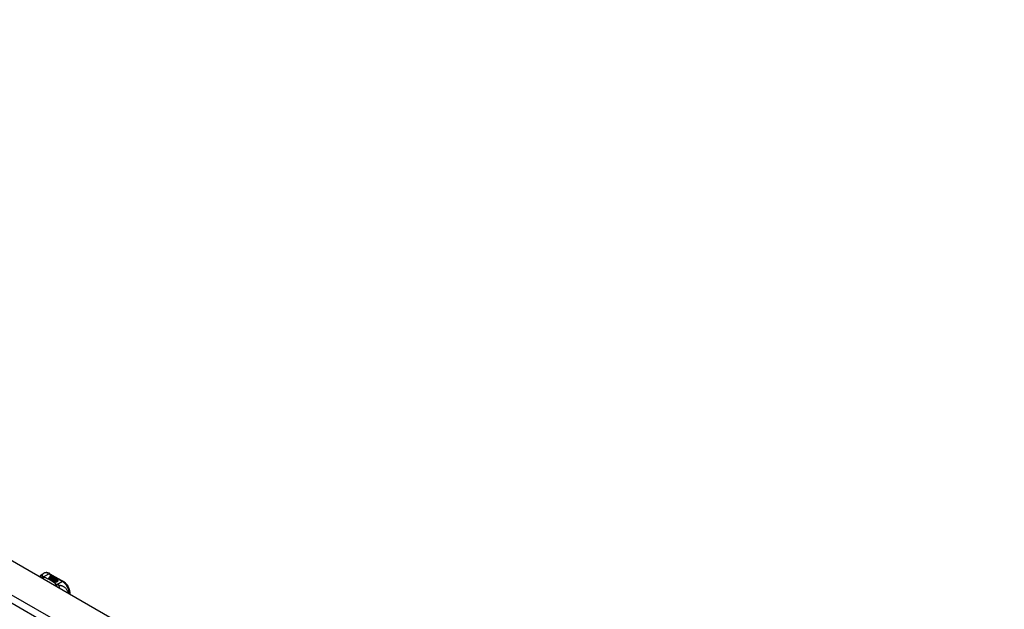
# Model space of a CAD drawing. Header units: inches. Extents: x 15 to 513, y 46 to 241.
# Tile 198 of 198: x 493 to 512, y 203 to 215. Entities that reach past the tile are written whole.
import ezdxf

# ---------------------------------------------------------------- set-up
doc = ezdxf.new("R2010")
doc.units = ezdxf.units.IN
doc.header["$MEASUREMENT"] = 0
doc.layers.add('Visible Edges(ANSI)', color=7, linetype='Continuous', lineweight=25)
doc.layers.add('Visible Tangent Edges(ANSI)', color=7, linetype='Continuous', lineweight=25)

msp = doc.modelspace()

# ---------------------------------------------------------------- linework, layer by layer
at = {"layer": 'Visible Edges(ANSI)'}
for p, q in [((474.459, 214.794), (512.364, 192.967)), ((493.474, 203.911), (493.514, 203.934)), ((493.632, 203.926), (493.897, 203.774)), ((493.634, 203.878), (493.653, 203.885)), ((493.653, 203.883), (493.634, 203.876)), ((493.659, 203.882), (493.64, 203.874)), ((493.653, 203.885), (493.659, 203.882)), ((493.653, 203.885), (493.653, 203.883)), ((493.658, 203.881), (493.653, 203.883)), ((493.656, 203.871), (493.669, 203.876)), ((493.669, 203.874), (493.656, 203.869)), ((493.669, 203.876), (493.675, 203.872)), ((493.669, 203.876), (493.669, 203.874)), ((493.673, 203.872), (493.669, 203.874)), ((493.606, 203.837), (493.644, 203.859)), ((493.62, 203.829), (493.606, 203.837)), ((493.644, 203.857), (493.607, 203.836)), ((493.658, 203.851), (493.62, 203.829)), ((493.622, 203.828), (493.66, 203.85)), ((493.636, 203.82), (493.622, 203.828)), ((493.66, 203.848), (493.623, 203.827)), ((493.679, 203.845), (493.636, 203.82)), ((493.637, 203.871), (493.637, 203.869)), ((493.638, 203.819), (493.684, 203.845)), ((493.67, 203.8), (493.638, 203.819)), ((493.683, 203.843), (493.639, 203.818)), ((493.644, 203.859), (493.644, 203.857)), ((493.645, 203.868), (493.645, 203.866)), ((493.645, 203.866), (493.645, 203.865)), ((493.655, 203.856), (493.652, 203.854)), ((493.652, 203.854), (493.658, 203.851)), ((493.652, 203.854), (493.652, 203.853)), ((493.657, 203.85), (493.652, 203.853)), ((493.653, 203.862), (493.653, 203.86)), ((493.69, 203.832), (493.653, 203.811)), ((493.653, 203.811), (493.693, 203.814)), ((493.653, 203.811), (493.653, 203.81)), ((493.693, 203.813), (493.654, 203.809)), ((493.655, 203.854), (493.66, 203.856)), ((493.661, 203.851), (493.655, 203.854)), ((493.675, 203.872), (493.656, 203.865)), ((493.656, 203.871), (493.656, 203.869)), ((493.66, 203.855), (493.657, 203.853)), ((493.66, 203.856), (493.659, 203.857)), ((493.66, 203.856), (493.66, 203.855)), ((493.66, 203.85), (493.671, 203.844)), ((493.66, 203.85), (493.66, 203.848)), ((493.671, 203.842), (493.66, 203.848)), ((493.691, 203.863), (493.661, 203.851)), ((493.663, 203.849), (493.687, 203.85)), ((493.671, 203.845), (493.663, 203.849)), ((493.687, 203.848), (493.666, 203.848)), ((493.688, 203.804), (493.67, 203.8)), ((493.686, 203.846), (493.671, 203.845)), ((493.671, 203.844), (493.679, 203.845)), ((493.671, 203.844), (493.671, 203.842)), ((493.676, 203.843), (493.671, 203.842)), ((493.672, 203.862), (493.685, 203.867)), ((493.685, 203.865), (493.672, 203.86)), ((493.684, 203.845), (493.68, 203.839)), ((493.68, 203.839), (493.69, 203.832)), ((493.68, 203.839), (493.68, 203.837)), ((493.689, 203.832), (493.68, 203.837)), ((493.682, 203.839), (493.687, 203.846)), ((493.69, 203.834), (493.682, 203.839)), ((493.687, 203.844), (493.683, 203.838)), ((493.684, 203.792), (493.688, 203.804)), ((493.747, 203.756), (493.684, 203.792)), ((493.685, 203.867), (493.691, 203.863)), ((493.685, 203.867), (493.685, 203.865)), ((493.689, 203.863), (493.685, 203.865)), ((493.688, 203.802), (493.685, 203.792)), ((493.687, 203.846), (493.686, 203.846)), ((493.687, 203.85), (493.694, 203.861)), ((493.694, 203.86), (493.687, 203.848)), ((493.687, 203.85), (493.687, 203.848)), ((493.687, 203.846), (493.687, 203.844)), ((493.688, 203.804), (493.688, 203.802)), ((493.696, 203.845), (493.69, 203.834)), ((493.693, 203.814), (493.697, 203.828)), ((493.697, 203.826), (493.693, 203.813)), ((493.693, 203.814), (493.693, 203.813)), ((493.694, 203.861), (493.702, 203.857)), ((493.694, 203.861), (493.694, 203.86)), ((493.701, 203.856), (493.694, 203.86)), ((493.702, 203.857), (493.696, 203.85)), ((493.696, 203.85), (493.697, 203.849)), ((493.696, 203.85), (493.696, 203.848)), ((493.697, 203.847), (493.696, 203.848)), ((493.721, 203.846), (493.696, 203.845)), ((493.697, 203.849), (493.713, 203.851)), ((493.713, 203.849), (493.697, 203.847)), ((493.697, 203.849), (493.697, 203.847)), ((493.697, 203.828), (493.697, 203.826)), ((493.709, 203.807), (493.701, 203.783)), ((493.701, 203.783), (493.716, 203.791)), ((493.701, 203.783), (493.701, 203.782)), ((493.716, 203.789), (493.702, 203.782)), ((493.705, 203.831), (493.705, 203.829)), ((493.709, 203.84), (493.709, 203.838)), ((493.709, 203.84), (493.726, 203.83)), ((493.726, 203.828), (493.709, 203.838)), ((493.732, 203.809), (493.709, 203.807)), ((493.721, 203.828), (493.71, 203.835)), ((493.713, 203.851), (493.721, 203.846)), ((493.713, 203.851), (493.713, 203.849)), ((493.718, 203.846), (493.713, 203.849)), ((493.715, 203.822), (493.713, 203.817)), ((493.713, 203.817), (493.749, 203.82)), ((493.746, 203.819), (493.713, 203.815)), ((493.713, 203.817), (493.713, 203.815)), ((493.716, 203.791), (493.763, 203.764)), ((493.716, 203.791), (493.716, 203.789)), ((493.761, 203.764), (493.716, 203.789)), ((493.718, 203.842), (493.722, 203.844)), ((493.718, 203.792), (493.733, 203.801)), ((493.765, 203.765), (493.718, 203.792)), ((493.733, 203.799), (493.719, 203.791)), ((493.722, 203.842), (493.72, 203.841)), ((493.721, 203.828), (493.721, 203.826)), ((493.722, 203.844), (493.722, 203.842)), ((493.726, 203.83), (493.726, 203.828)), ((493.749, 203.81), (493.728, 203.806)), ((493.728, 203.806), (493.732, 203.809)), ((493.729, 203.833), (493.729, 203.832)), ((493.732, 203.808), (493.73, 203.807)), ((493.732, 203.809), (493.732, 203.808)), ((493.733, 203.801), (493.78, 203.774)), ((493.733, 203.801), (493.733, 203.799)), ((493.778, 203.773), (493.733, 203.799)), ((493.735, 203.802), (493.749, 203.81)), ((493.782, 203.775), (493.735, 203.802)), ((493.749, 203.808), (493.737, 203.801)), ((493.749, 203.82), (493.743, 203.816)), ((493.743, 203.816), (493.785, 203.817)), ((493.743, 203.816), (493.743, 203.814)), ((493.776, 203.815), (493.743, 203.814)), ((493.763, 203.764), (493.747, 203.756)), ((493.749, 203.81), (493.749, 203.808)), ((493.785, 203.817), (493.751, 203.81)), ((493.751, 203.81), (493.797, 203.784)), ((493.751, 203.81), (493.751, 203.809)), ((493.796, 203.783), (493.751, 203.809)), ((493.78, 203.774), (493.765, 203.765)), ((493.797, 203.784), (493.782, 203.775)), ((494.028, 203.525), (494.028, 203.547))]:
    msp.add_line(p, q, dxfattribs=at)
at = {"layer": 'Visible Edges(ANSI)', "flags": 128}
for points in [[(493.433, 203.868), (493.441, 203.881), (493.45, 203.892), (493.462, 203.902), (493.474, 203.911)], [(493.632, 203.926), (493.618, 203.933), (493.604, 203.939), (493.589, 203.943), (493.574, 203.946), (493.559, 203.946), (493.543, 203.945), (493.529, 203.94), (493.514, 203.934)], [(494.028, 203.547), (494.027, 203.563), (494.025, 203.579), (494.022, 203.596), (494.018, 203.612), (494.012, 203.629), (494.006, 203.645), (493.998, 203.661), (493.99, 203.676), (493.981, 203.691), (493.971, 203.706), (493.96, 203.72), (493.948, 203.732), (493.936, 203.744), (493.924, 203.755), (493.91, 203.765), (493.897, 203.774)]]:
    msp.add_lwpolyline(points, dxfattribs=at)
at = {"layer": 'Visible Edges(ANSI)'}
for centre, major_axis, start_param, end_param in [((493.644, 203.868), (0.0192, 0), 2.164208, 2.67864), ((493.644, 203.867), (-0.0192, 0), 5.305801, 5.820233), ((493.645, 203.87), (-0.0082, 0), 5.323118, 5.90879), ((493.634, 203.872), (-0.007, 0), 5.820233, 7.062977), ((493.634, 203.87), (-0.007, 0), 5.820233, 6.078955), ((493.64, 203.875), (-0.0164, 0), 0.779792, 1.90155), ((493.641, 203.871), (-0.004, 0), 5.90879, 7.175095), ((493.641, 203.869), (-0.004, 0), 0, 0.89191), ((493.644, 203.873), (0.0084, 0), 4.033503, 4.932446), ((493.644, 203.871), (-0.0084, 0), 0.89191, 1.767313), ((493.649, 203.862), (-0.00676, 0), 5.794367, 7.059467), ((493.649, 203.861), (-0.00676, 0), 5.794367, 6.071487), ((493.66, 203.859), (0.0192, 0), 2.419321, 2.652775), ((493.66, 203.857), (-0.0192, 0), 5.560914, 5.794367), ((493.655, 203.866), (-0.016, 0), 0.776281, 1.787416), ((493.655, 203.865), (0.016, 0), 3.905964, 4.740051), ((493.655, 203.863), (-0.016, 0), 0.764371, 1.402544), ((493.638, 203.885), (0.031, 0), 4.949028, 5.337665), ((493.638, 203.884), (-0.031, 0), 1.80809, 2.196072), ((493.657, 203.862), (-0.004, 0), 5.908937, 7.173827), ((493.661, 203.861), (-0.0082, 0), 5.323254, 5.908937), ((493.657, 203.86), (-0.004, 0), 0, 0.890642), ((493.659, 203.864), (0.0084, 0), 4.032234, 4.932287), ((493.659, 203.862), (-0.0084, 0), 0.890642, 1.484281), ((493.659, 203.862), (-0.0084, 0), 1.514337, 1.790695), ((493.655, 203.876), (0.031, 0), 4.932287, 5.323254), ((493.655, 203.875), (-0.031, 0), 1.790695, 2.181662), ((493.708, 203.832), (-0.0101, 0), 5.913952, 6.982716), ((493.716, 203.835), (0.022, 0), 3.701478, 4.680599), ((493.716, 203.833), (-0.022, 0), 0.559885, 1.507168), ((493.716, 203.83), (-0.0188, 0), 5.081623, 5.913952), ((493.716, 203.828), (-0.0188, 0), 5.081623, 5.913952), ((493.708, 203.83), (-0.0101, 0), 5.913952, 6.142632), ((493.716, 203.835), (-0.0199, 0), 0.617996, 1.556283), ((493.712, 203.831), (-0.00637, 0), 4.999578, 6.390788), ((493.713, 203.831), (-0.0073, 0), 0.107602, 1.123637), ((493.712, 203.829), (-0.00637, 0), 0, 0.107602), ((493.713, 203.83), (-0.0073, 0), 0.107602, 1.123637), ((493.714, 203.833), (0.0112, 0), 4.26523, 5.375571), ((493.714, 203.832), (0.0112, 0), 4.26523, 5.375571), ((493.716, 203.838), (-0.0265, 0), 1.556283, 2.296236), ((493.71, 203.831), (0.0205, 0), 0.343453, 1.17916), ((493.703, 203.823), (0.0405, 0), 0.638101, 1.087938), ((493.703, 203.822), (-0.0405, 0), 3.779694, 4.229531), ((493.723, 203.833), (0.0064, 0), 5.210263, 6.626638), ((493.723, 203.832), (0.0064, 0), 5.210263, 6.283185), ((493.725, 203.833), (0.0132, 0), 5.437829, 6.921287), ((493.725, 203.831), (0.0132, 0), 0.108138, 0.638101)]:
    msp.add_ellipse(centre, major_axis=major_axis, ratio=0.575862, start_param=start_param, end_param=end_param, dxfattribs=at)
at = {"layer": 'Visible Tangent Edges(ANSI)'}
for p, q in [((511.703, 192.505), (473.799, 214.333)), ((473.869, 214.454), (511.773, 192.627)), ((493.505, 203.862), (493.613, 203.924)), ((493.613, 203.924), (493.877, 203.772)), ((493.634, 203.878), (493.634, 203.876)), ((493.627, 203.873), (493.627, 203.872)), ((493.638, 203.869), (493.638, 203.867)), ((493.643, 203.864), (493.643, 203.863)), ((493.654, 203.86), (493.654, 203.858)), ((493.661, 203.859), (493.661, 203.857)), ((493.672, 203.862), (493.672, 203.86)), ((493.698, 203.834), (493.698, 203.832)), ((493.705, 203.831), (493.705, 203.829)), ((493.709, 203.827), (493.709, 203.826)), ((493.736, 203.837), (493.736, 203.836)), ((493.877, 203.772), (493.77, 203.71))]:
    msp.add_line(p, q, dxfattribs=at)
at = {"layer": 'Visible Tangent Edges(ANSI)', "flags": 128}
for points in [[(493.49, 203.881), (493.488, 203.881), (493.486, 203.88), (493.484, 203.88), (493.482, 203.88), (493.48, 203.88), (493.478, 203.879), (493.476, 203.879), (493.473, 203.879), (493.471, 203.878), (493.469, 203.877), (493.467, 203.877), (493.465, 203.876), (493.463, 203.875), (493.461, 203.874), (493.459, 203.874), (493.457, 203.873), (493.455, 203.872), (493.453, 203.87), (493.451, 203.869), (493.449, 203.868), (493.447, 203.867), (493.446, 203.866), (493.444, 203.864), (493.442, 203.863)], [(493.49, 203.881), (493.49, 203.883), (493.49, 203.885), (493.489, 203.888), (493.489, 203.89), (493.489, 203.892), (493.488, 203.894), (493.488, 203.896), (493.488, 203.898), (493.487, 203.9), (493.487, 203.901), (493.486, 203.903), (493.486, 203.905), (493.485, 203.906), (493.484, 203.907), (493.484, 203.908), (493.483, 203.909), (493.482, 203.91), (493.481, 203.911), (493.48, 203.911), (493.479, 203.912), (493.478, 203.912), (493.477, 203.912), (493.476, 203.911), (493.474, 203.911)], [(493.505, 203.862), (493.504, 203.863), (493.503, 203.864), (493.502, 203.865), (493.501, 203.866), (493.5, 203.867), (493.499, 203.868), (493.498, 203.868), (493.497, 203.869), (493.496, 203.87), (493.496, 203.871), (493.495, 203.872), (493.494, 203.873), (493.493, 203.873), (493.493, 203.874), (493.493, 203.875), (493.492, 203.876), (493.492, 203.876), (493.491, 203.877), (493.491, 203.877), (493.491, 203.878), (493.491, 203.879), (493.491, 203.879), (493.49, 203.88), (493.49, 203.881)], [(493.505, 203.862), (493.504, 203.862), (493.503, 203.861), (493.501, 203.861), (493.5, 203.86), (493.499, 203.86), (493.498, 203.859), (493.496, 203.859), (493.495, 203.858), (493.494, 203.857), (493.492, 203.857), (493.491, 203.856), (493.49, 203.855), (493.488, 203.854), (493.487, 203.854), (493.486, 203.853), (493.484, 203.852), (493.483, 203.851), (493.482, 203.85), (493.481, 203.849), (493.479, 203.848), (493.478, 203.847), (493.477, 203.846), (493.476, 203.845), (493.474, 203.844)], [(493.516, 203.856), (493.515, 203.855), (493.514, 203.854), (493.513, 203.854), (493.512, 203.853), (493.511, 203.852), (493.511, 203.851), (493.51, 203.85), (493.509, 203.85), (493.508, 203.849), (493.507, 203.848), (493.506, 203.847), (493.505, 203.846), (493.505, 203.845), (493.504, 203.844), (493.503, 203.843), (493.502, 203.842), (493.501, 203.84), (493.5, 203.839), (493.5, 203.838), (493.499, 203.837), (493.498, 203.836), (493.497, 203.835), (493.496, 203.833), (493.495, 203.832)], [(493.516, 203.856), (493.515, 203.856), (493.515, 203.856), (493.514, 203.856), (493.514, 203.857), (493.513, 203.857), (493.513, 203.857), (493.512, 203.857), (493.512, 203.858), (493.511, 203.858), (493.511, 203.858), (493.51, 203.858), (493.51, 203.859), (493.509, 203.859), (493.509, 203.859), (493.509, 203.859), (493.508, 203.86), (493.508, 203.86), (493.507, 203.86), (493.507, 203.861), (493.507, 203.861), (493.506, 203.861), (493.506, 203.862), (493.506, 203.862), (493.505, 203.862)], [(493.758, 203.716), (493.75, 203.723), (493.742, 203.73), (493.734, 203.736), (493.725, 203.743), (493.717, 203.75), (493.708, 203.756), (493.698, 203.763), (493.689, 203.769), (493.68, 203.775), (493.67, 203.781), (493.66, 203.787), (493.65, 203.793), (493.64, 203.799), (493.629, 203.805), (493.618, 203.81), (493.608, 203.816), (493.597, 203.821), (493.586, 203.827), (493.574, 203.832), (493.563, 203.837), (493.551, 203.842), (493.539, 203.846), (493.527, 203.851), (493.516, 203.856)], [(493.758, 203.716), (493.757, 203.715), (493.756, 203.715), (493.755, 203.714), (493.754, 203.714), (493.752, 203.713), (493.751, 203.713), (493.75, 203.712), (493.749, 203.711), (493.748, 203.711), (493.746, 203.71), (493.745, 203.709), (493.744, 203.709), (493.743, 203.708), (493.741, 203.707), (493.74, 203.706), (493.739, 203.705), (493.738, 203.704), (493.736, 203.703), (493.735, 203.703), (493.734, 203.702), (493.733, 203.701), (493.732, 203.7), (493.73, 203.699), (493.729, 203.698)], [(493.77, 203.71), (493.769, 203.709), (493.768, 203.708), (493.767, 203.708), (493.767, 203.707), (493.766, 203.706), (493.765, 203.705), (493.764, 203.704), (493.764, 203.703), (493.763, 203.702), (493.762, 203.701), (493.761, 203.7), (493.76, 203.699), (493.76, 203.698), (493.759, 203.697), (493.758, 203.696), (493.757, 203.695), (493.756, 203.694), (493.756, 203.693), (493.755, 203.691), (493.754, 203.69), (493.753, 203.689), (493.752, 203.688), (493.751, 203.686), (493.751, 203.685)], [(493.77, 203.71), (493.769, 203.71), (493.768, 203.71), (493.768, 203.711), (493.767, 203.711), (493.767, 203.711), (493.766, 203.711), (493.766, 203.712), (493.765, 203.712), (493.765, 203.712), (493.764, 203.712), (493.764, 203.712), (493.763, 203.713), (493.763, 203.713), (493.762, 203.713), (493.762, 203.713), (493.761, 203.714), (493.761, 203.714), (493.761, 203.714), (493.76, 203.715), (493.76, 203.715), (493.759, 203.715), (493.759, 203.715), (493.759, 203.716), (493.758, 203.716)], [(493.806, 203.699), (493.805, 203.699), (493.804, 203.699), (493.802, 203.699), (493.801, 203.7), (493.8, 203.7), (493.798, 203.7), (493.797, 203.701), (493.795, 203.701), (493.794, 203.701), (493.793, 203.702), (493.791, 203.702), (493.789, 203.703), (493.788, 203.703), (493.786, 203.704), (493.784, 203.704), (493.783, 203.705), (493.781, 203.705), (493.779, 203.706), (493.778, 203.707), (493.776, 203.707), (493.774, 203.708), (493.773, 203.709), (493.771, 203.709), (493.77, 203.71)], [(493.992, 203.546), (493.989, 203.56), (493.985, 203.574), (493.979, 203.587), (493.973, 203.599), (493.966, 203.611), (493.959, 203.621), (493.951, 203.63), (493.942, 203.639), (493.934, 203.646), (493.926, 203.653), (493.917, 203.659), (493.908, 203.665), (493.9, 203.67), (493.891, 203.674), (493.883, 203.678), (493.874, 203.682), (493.866, 203.685), (493.857, 203.687), (493.849, 203.69), (493.84, 203.692), (493.832, 203.694), (493.823, 203.696), (493.815, 203.697), (493.806, 203.699)], [(493.806, 203.699), (493.807, 203.697), (493.807, 203.696), (493.808, 203.694), (493.808, 203.692), (493.808, 203.691), (493.809, 203.689), (493.809, 203.687), (493.809, 203.685), (493.809, 203.683), (493.81, 203.681), (493.81, 203.679), (493.81, 203.677), (493.81, 203.675), (493.811, 203.673), (493.811, 203.671), (493.811, 203.669), (493.811, 203.667), (493.811, 203.664), (493.811, 203.662), (493.811, 203.66), (493.811, 203.657), (493.811, 203.655), (493.811, 203.653), (493.811, 203.65)]]:
    msp.add_lwpolyline(points, dxfattribs=at)
at = {"layer": 'Visible Tangent Edges(ANSI)'}
for centre, major_axis, ratio, start_param, end_param in [((493.613, 203.763), (-0.098, 0.171), 0.578093, 5.499721, 6.283185), ((493.613, 203.892), (0.0196, 0.0341), 0.578093, 0, 0.783464), ((493.877, 203.74), (0.0196, 0.0341), 0.578093, 0, 0.783464), ((493.877, 203.611), (0.098, -0.171), 0.578093, 0.795218, 2.358128), ((493.989, 203.547), (0.0394, 0), 0.575862, 5.537379, 6.283185)]:
    msp.add_ellipse(centre, major_axis=major_axis, ratio=ratio, start_param=start_param, end_param=end_param, dxfattribs=at)

doc.saveas('drawing.dxf')
